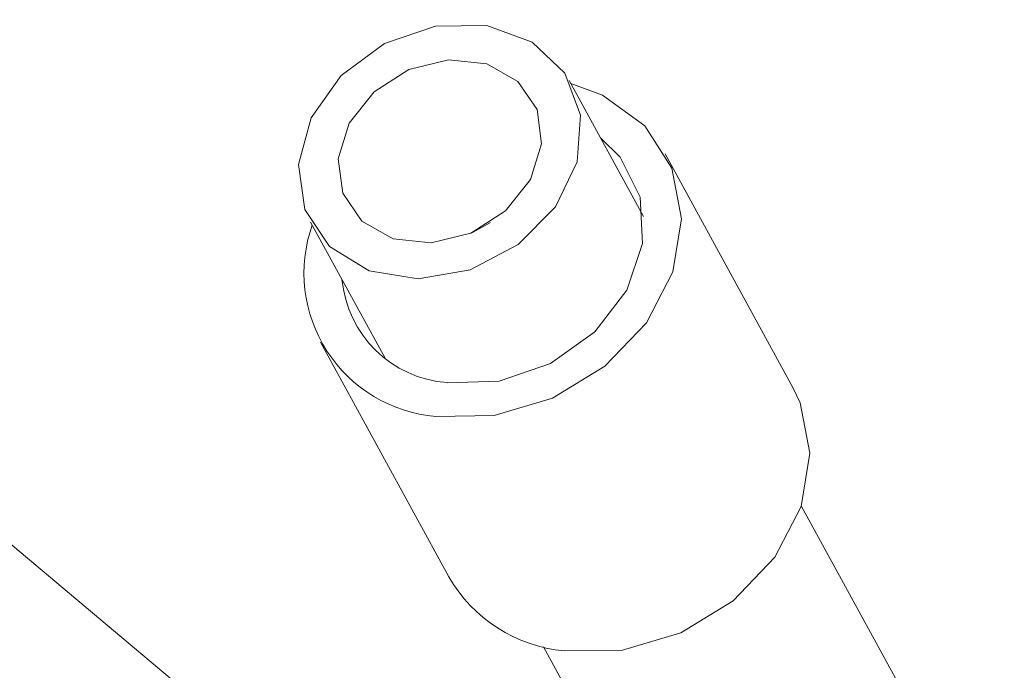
# Model space of a CAD drawing. Header units: inches. Extents: x -4.2 to 22.3, y -10.2 to 17.4.
# Tile 4 of 121: x -1.924 to -1.297, y -2.131 to -1.717. Entities that reach past the tile are written whole.
import ezdxf

# ---------------------------------------------------------------- set-up
doc = ezdxf.new("R2010")
doc.units = ezdxf.units.IN
doc.header["$MEASUREMENT"] = 0

msp = doc.modelspace()

# ---------------------------------------------------------------- linework, layer by layer
at = {"color": 7, "linetype": 'Continuous', "lineweight": 15}
for p, q in [((-2.33166, -1.71297), (-1.80066, -2.15853)), ((-1.52649, -1.84211), (-1.57386, -1.75553)), ((-1.43113, -1.95128), (-1.5128, -1.80203)), ((-1.73835, -1.84553), (-1.69097, -1.93212)), ((-1.62387, -1.84582), (-1.63534, -1.8521)), ((-1.73211, -1.92204), (-1.65044, -2.07129)), ((-1.28094, -2.29136), (-1.42604, -2.0262)), ((-1.59008, -2.11596), (-1.43074, -2.40715))]:
    msp.add_line(p, q, dxfattribs=at)
at = {"color": 7, "linetype": 'Continuous', "lineweight": 15, "flags": 128}
for points in [[(-1.74203, -1.83752), (-1.72635, -1.86113), (-1.70119, -1.87656), (-1.66993, -1.88172), (-1.63681, -1.87591), (-1.60629, -1.85992), (-1.5825, -1.83591), (-1.56866, -1.80713), (-1.56662, -1.77745), (-1.57667, -1.75089), (-1.59744, -1.73103), (-1.62614, -1.72056), (-1.65889, -1.72089), (-1.69126, -1.73198), (-1.71888, -1.75232), (-1.73803, -1.77918), (-1.74611, -1.80891), (-1.74203, -1.83752)], [(-1.71797, -1.82716), (-1.70573, -1.84505), (-1.68593, -1.85616), (-1.66159, -1.8588), (-1.63642, -1.85257), (-1.61424, -1.83841), (-1.59844, -1.81849), (-1.59141, -1.79584), (-1.59424, -1.7739), (-1.60648, -1.75601), (-1.62628, -1.7449), (-1.65062, -1.74226), (-1.67579, -1.74849), (-1.69797, -1.76265), (-1.71377, -1.78257), (-1.7208, -1.80522), (-1.71797, -1.82716)], [(-1.65869, -1.96921), (-1.62149, -1.96867), (-1.58439, -1.95769), (-1.55101, -1.93735), (-1.52462, -1.90964), (-1.50781, -1.87726), (-1.50223, -1.8434), (-1.50841, -1.81136), (-1.52575, -1.78428), (-1.55256, -1.76481), (-1.57282, -1.75743)], [(-1.65144, -1.94777), (-1.61833, -1.94677), (-1.58571, -1.93555), (-1.55752, -1.91546), (-1.53717, -1.88892), (-1.5271, -1.85914), (-1.52853, -1.82971), (-1.54129, -1.80418), (-1.55394, -1.79194)], [(-1.57702, -2.11846), (-1.53982, -2.11792), (-1.50272, -2.10694), (-1.46934, -2.0866), (-1.44295, -2.05889), (-1.42614, -2.02651), (-1.42056, -1.99265), (-1.42674, -1.96061), (-1.43113, -1.95128)]]:
    msp.add_lwpolyline(points, dxfattribs=at)
at = {"color": 7, "linetype": 'Continuous', "lineweight": 15}
for centre, radius, start, end in [((-1.65112, -1.87805), 0.09147, 160.44423, 265.24905), ((-1.64602, -1.87527), 0.0727, 185.27352, 265.72439), ((-1.56796, -2.02363), 0.09526, 210.0173, 264.54059)]:
    msp.add_arc(centre, radius, start, end, dxfattribs=at)

doc.saveas('drawing.dxf')
